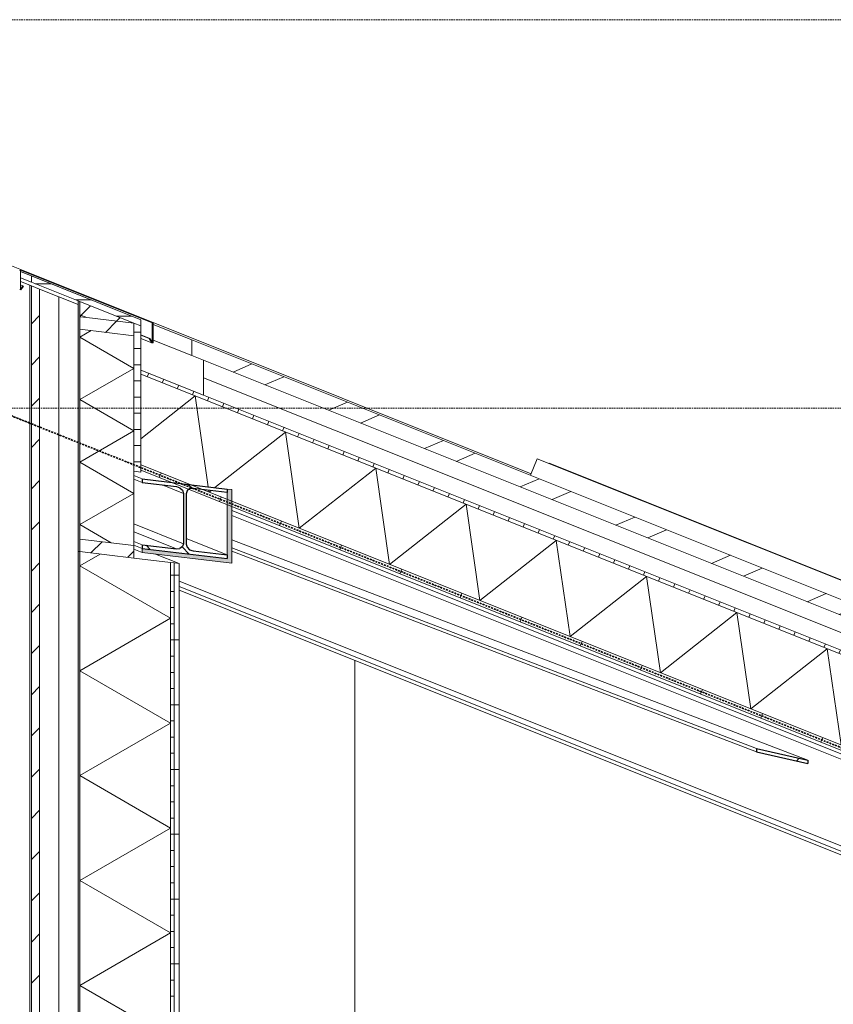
# Model space of a CAD drawing. Extents: x 0 to 92550, y 0 to 59400.
# Tile 84 of 105: x 22679 to 25191, y 46275 to 49315. Entities that reach past the tile are written whole.
import ezdxf
from ezdxf.xclip import XClip

# ---------------------------------------------------------------- set-up
doc = ezdxf.new("R2010")
doc.units = 0
doc.header["$MEASUREMENT"] = 0
doc.header["$XCLIPFRAME"] = 0
doc.linetypes.add('Streeplijn grof', pattern=[937.5, 625, -312.5])
doc.linetypes.add('Streeplijn ultragrof', pattern=[750, 500, -250])
for name, color, linetype in [('ZZ 21 Buitenwand spouwblad hsb', 7, 'Continuous'), ('ZZ 22 Binnenwand metal stud', 7, 'Continuous'), ('ZZ 27 Dakconstructie', 7, 'Continuous'), ('ZZ 27 Dakrandconstructie', 7, 'Continuous'), ('ZZ 28 HDC staalconstructies', 7, 'Continuous'), ('ZZ 41 Buitenwandafwerking gevelhout', 7, 'Continuous'), ('ZZ 45 Plafond koofconstructies', 7, 'Continuous'), ('ZZ 47 Dakafwerking metalen dakbedekking', 7, 'Continuous'), ('ZZ 47 Dakrandafwerking', 7, 'Continuous'), ('ZZ B Bouwbesluitlijnen', 7, 'Continuous')]:
    doc.layers.add(name, color=color, linetype=linetype)
pattern_1 = [(45, (5738.87, 38400), (-63.6396, 63.6396), [])]
pattern_2 = [(68.1986, (5738.87, 38400), (-185.6953, 74.2781), [])]
pattern_3 = [(180, (5738.867, 38400), (0, 50), [])]

# ---------------------------------------------------------------- blocks, each defined once
blk = doc.blocks.new('*X20')
at = {"layer": 'ZZ 41 Buitenwandafwerking gevelhout', "color": 7, "linetype": 'Continuous', "lineweight": 5, "ltscale": 0.01}
for p, q in [((22710.9, 48495.1), (22710.9, 48400)), ((22710.9, 48495.1), (22710.9, 48400)), ((22710.9, 48400), (22710.9, 48300)), ((22710.9, 48400), (22710.9, 48300)), ((22710.9, 48300), (22710.9, 48200)), ((22710.9, 48300), (22710.9, 48200)), ((22710.9, 48200), (22710.9, 48100)), ((22710.9, 48200), (22710.9, 48100)), ((22710.9, 48100), (22710.9, 48000)), ((22710.9, 48100), (22710.9, 48000)), ((22710.9, 48000), (22710.9, 47900)), ((22710.9, 48000), (22710.9, 47900)), ((22710.9, 47900), (22710.9, 47800)), ((22710.9, 47900), (22710.9, 47800)), ((22710.9, 47800), (22710.9, 47700)), ((22710.9, 47800), (22710.9, 47700)), ((22710.9, 47700), (22710.9, 47600)), ((22710.9, 47700), (22710.9, 47600)), ((22710.9, 47600), (22710.9, 47500)), ((22710.9, 47600), (22710.9, 47500)), ((22710.9, 47500), (22710.9, 47400)), ((22710.9, 47500), (22710.9, 47400)), ((22710.9, 47400), (22710.9, 47300)), ((22710.9, 47400), (22710.9, 47300)), ((22710.9, 47300), (22710.9, 47200)), ((22710.9, 47300), (22710.9, 47200)), ((22710.9, 47200), (22710.9, 47100)), ((22710.9, 47200), (22710.9, 47100)), ((22710.9, 47100), (22710.9, 47000)), ((22710.9, 47100), (22710.9, 47000)), ((22710.9, 47000), (22710.9, 46900)), ((22710.9, 47000), (22710.9, 46900)), ((22710.9, 46900), (22710.9, 46800)), ((22710.9, 46900), (22710.9, 46800)), ((22710.9, 46800), (22710.9, 46700)), ((22710.9, 46800), (22710.9, 46700)), ((22710.9, 46700), (22710.9, 46600)), ((22710.9, 46700), (22710.9, 46600)), ((22710.9, 46600), (22710.9, 46500)), ((22710.9, 46600), (22710.9, 46500)), ((22710.9, 46500), (22710.9, 46400)), ((22710.9, 46500), (22710.9, 46400)), ((22710.9, 46400), (22710.9, 46300)), ((22710.9, 46400), (22710.9, 46300)), ((22710.9, 46300), (22710.9, 46200)), ((22710.9, 46300), (22710.9, 46200))]:
    blk.add_line(p, q, dxfattribs=at)
blk = doc.blocks.new('*X82')
at = {"layer": 'ZZ 27 Dakconstructie', "color": 7, "linetype": 'Continuous', "lineweight": 5, "ltscale": 0.01}
for p, q in [((23220.9, 48153.4), (23053.2, 48021.5)), ((23220.9, 48153.4), (23261.3, 47873.2)), ((23499.6, 48041.9), (23282.1, 47870.7)), ((23499.6, 48041.9), (23542.4, 47744.7)), ((23778.4, 47930.4), (23542.4, 47744.7)), ((23778.4, 47930.4), (23821.2, 47633.2)), ((24057.1, 47818.9), (23821.2, 47633.2)), ((24057.1, 47818.9), (24099.9, 47521.7)), ((24335.9, 47707.4), (24099.9, 47521.7)), ((24335.9, 47707.4), (24378.7, 47410.2)), ((24614.6, 47595.9), (24378.7, 47410.2)), ((24614.6, 47595.9), (24657.4, 47298.7)), ((24893.4, 47484.4), (24657.4, 47298.7)), ((24893.4, 47484.4), (24936.2, 47187.2)), ((25172.1, 47372.9), (24936.2, 47187.2)), ((25172.1, 47372.9), (25214.9, 47075.7))]:
    blk.add_line(p, q, dxfattribs=at)
blk = doc.blocks.new('*X83')
at = {"layer": 'ZZ 27 Dakconstructie', "color": 7, "linetype": 'Continuous', "lineweight": 5, "ltscale": 0.01}
for p in [(23262.9, 47861.7), (23269.6, 47860.9)]:
    blk.add_line(p, (23263.7, 47856.2), dxfattribs=at)
blk = doc.blocks.new('*X89')
at = {"layer": 'ZZ 21 Buitenwand spouwblad hsb', "color": 7, "linetype": 'Continuous', "lineweight": 5, "ltscale": 0.01}
for p, q in [((22927.9, 47665.2), (22864.7, 47628.8)), ((23145.1, 47466.8), (22864.7, 47628.8)), ((23145.1, 47466.8), (22864.7, 47304.9)), ((23145.1, 47143), (22864.7, 47304.9)), ((23145.1, 47143), (22864.7, 46981.1)), ((23145.1, 46819.2), (22864.7, 46981.1)), ((23145.1, 46819.2), (22864.7, 46657.3)), ((23145.1, 46495.4), (22864.7, 46657.3)), ((23145.1, 46495.4), (22864.7, 46333.5)), ((23145.1, 46171.6), (22864.7, 46333.5)), ((23145.1, 46171.6), (22864.7, 46009.7)), ((23145.1, 45847.8), (22864.7, 46009.7)), ((23145.1, 45847.8), (22864.7, 45685.9)), ((23145.1, 45524), (22864.7, 45685.9)), ((23145.1, 45524), (22864.7, 45362)), ((23145.1, 45200.1), (22864.7, 45362)), ((23145.1, 45200.1), (22901.7, 45059.6)), ((22986.3, 44968), (22901.7, 45016.9))]:
    blk.add_line(p, q, dxfattribs=at)
blk = doc.blocks.new('*X91')
at = {"layer": 'ZZ 27 Dakrandconstructie', "color": 7, "linetype": 'Continuous', "lineweight": 5, "ltscale": 0.01}
for p, q in [((22899.6, 48355.1), (22864.7, 48334.9)), ((23031.8, 48238.5), (22864.7, 48334.9)), ((23031.8, 48238.5), (22864.7, 48142)), ((23031.8, 48045.6), (22864.7, 48142)), ((23031.8, 48045.6), (22864.7, 47949.1)), ((23031.8, 47852.7), (22864.7, 47949.1)), ((23031.8, 47852.7), (22864.7, 47756.2)), ((22961.9, 47700.1), (22864.7, 47756.2))]:
    blk.add_line(p, q, dxfattribs=at)
blk = doc.blocks.new('Drawing_1_1', base_point=(5738.9, 38400))
at = {"layer": 'ZZ 21 Buitenwand spouwblad hsb', "linetype": 'Continuous', "lineweight": 0, "true_color": 0x7f7f7f}
blk.add_hatch(color=8, dxfattribs=at).paths.add_polyline_path([(22864.7, 47672.8), (22859.9, 47673.4), (22859.9, 45165), (22864.7, 45165)])
at = {"layer": 'ZZ 21 Buitenwand spouwblad hsb', "linetype": 'Continuous', "lineweight": 0, "true_color": 0x000000}
h = blk.add_hatch(dxfattribs=at)
h.set_pattern_fill('325_Hout_plaatmateriaal__BC', color=18, style=0, pattern_type=2)
h.set_pattern_definition([(360, (5738.867, 38400), (0, 50), [])])
h.paths.add_polyline_path([(23155.9, 47638), (23145.1, 47639.3), (23145.1, 44968), (23155.9, 44968)])
h = blk.add_hatch(dxfattribs=at)
h.set_pattern_fill('930_Lijnen_vert_200_0001', color=18, style=0, pattern_type=2)
h.set_pattern_definition([(1e-14, (5738.87, 38400), (0, 200), [])])
h.paths.add_polyline_path([(23171.4, 47636.2), (23155.9, 47638), (23155.9, 44968), (23171.4, 44968)])
at = {"layer": 'ZZ 27 Dakconstructie', "linetype": 'Continuous', "lineweight": 0, "true_color": 0x000000}
h = blk.add_hatch(dxfattribs=at)
h.set_pattern_fill('325_Hout_plaatmateriaal__BC', color=18, style=0, pattern_type=2)
h.set_pattern_definition([(68.1986, (5738.867, 38400), (-46.42383, 18.56953), [])])
h.paths.add_polyline_path([(27838.9, 46319.1), (23053.2, 48233.4), (23053.2, 48220.4), (27838.9, 46306.2)])
h = blk.add_hatch(dxfattribs=at)
h.set_pattern_fill('930_Lijnen_vert_200_0001', color=18, style=0, pattern_type=2)
h.set_pattern_definition(pattern_2)
h.paths.add_polyline_path([(23053.2, 47924.2), (23146.7, 47886.9), (23204.3, 47880), (23053.2, 47940.4)])
h = blk.add_hatch(dxfattribs=at)
h.set_pattern_fill('930_Lijnen_vert_200_0001', color=18, style=0, pattern_type=2)
h.set_pattern_definition(pattern_2)
h.paths.add_polyline_path([(23201.7, 47864.9), (23320, 47817.5), (23320, 47833.7), (23244.5, 47863.9), (23214.4, 47867.5), (23203.6, 47866.3)])
h = blk.add_hatch(dxfattribs=at)
h.set_pattern_fill('930_Lijnen_vert_200_0001', color=18, style=0, pattern_type=2)
h.set_pattern_definition(pattern_2)
h.paths.add_polyline_path([(27838.9, 46026.2), (23334.4, 47828), (23334.4, 47811.8), (27838.9, 46010)])
at = {"layer": 'ZZ 27 Dakrandconstructie', "linetype": 'Continuous', "lineweight": 0, "true_color": 0x000000}
h = blk.add_hatch(dxfattribs=at)
h.set_pattern_fill('325_Hout_plaatmateriaal__BC', color=18, style=0, pattern_type=2)
h.set_pattern_definition(pattern_3)
h.paths.add_polyline_path([(23053.2, 48389), (22715.5, 48524.2), (22715.5, 48504.8), (22859.9, 48447), (22864.7, 48445.1), (23031.8, 48378.2), (23053.2, 48369.6)])
at = {"layer": 'ZZ 27 Dakrandconstructie', "linetype": 'Continuous', "lineweight": 0, "true_color": 0x7f7f7f}
blk.add_hatch(color=8, dxfattribs=at).paths.add_polyline_path([(22859.9, 48447), (22859.9, 47673.4), (22864.7, 47672.8), (22864.7, 47711.7), (22864.7, 48359.3), (22864.7, 48398.2), (22864.7, 48404.2), (22864.7, 48445.1)])
at = {"layer": 'ZZ 27 Dakrandconstructie', "linetype": 'Continuous', "lineweight": 0, "true_color": 0x000000}
h = blk.add_hatch(dxfattribs=at)
h.set_pattern_fill('310_Naaldhout__01__0001', color=18, style=0, pattern_type=2)
h.set_pattern_definition(pattern_1)
h.paths.add_polyline_path([(23031.8, 48378.2), (22864.7, 48445.1), (22864.7, 48404.2), (22886.1, 48395.6)])
h = blk.add_hatch(dxfattribs=at)
h.set_pattern_fill('310_Naaldhout__01__0001', color=18, style=0, pattern_type=2)
h.set_pattern_definition(pattern_1)
h.paths.add_polyline_path([(22886.1, 48395.6), (22864.7, 48404.2), (22864.7, 48398.2)])
h = blk.add_hatch(dxfattribs=at)
h.set_pattern_fill('310_Naaldhout__01__0001', color=18, style=0, pattern_type=2)
h.set_pattern_definition(pattern_1)
h.paths.add_polyline_path([(22886.1, 48395.6), (22864.7, 48398.2), (22864.7, 48359.3), (23031.8, 48339.3), (23031.8, 48378.2)])
h = blk.add_hatch(dxfattribs=at)
h.set_pattern_fill('325_Hout_plaatmateriaal__BC', color=18, style=0, pattern_type=2)
h.set_pattern_definition(pattern_3)
h.paths.add_polyline_path([(23031.8, 48339.3), (23031.8, 47921), (23053.2, 47918.5), (23053.2, 48369.6), (23031.8, 48378.2)])
h = blk.add_hatch(dxfattribs=at)
h.set_pattern_fill('310_Naaldhout__01__0001', color=18, style=0, pattern_type=2)
h.set_pattern_definition(pattern_1)
h.paths.add_polyline_path([(23031.8, 47691.8), (22864.7, 47711.7), (22864.7, 47672.8), (23031.8, 47652.9)])
at = {"layer": 'ZZ 28 HDC staalconstructies', "linetype": 'Continuous', "lineweight": 0, "true_color": 0x000000}
h = blk.add_hatch(dxfattribs=at)
h.set_pattern_fill('515_Staal_0001', color=18, style=0, pattern_type=2)
h.set_pattern_definition([(135, (5738.87, 38400), (159.099, 159.099), []), (135, (5685.83, 38346.97), (159.099, 159.099), [])])
h.paths.add_polyline_path([(23173.8, 47682.4), (23163, 47681.2), (23057.3, 47693.8), (23057.3, 47682.6), (23320, 47651.2), (23320, 47662.4), (23214.4, 47675.1), (23203.6, 47678.8), (23195.7, 47686.5), (23192.9, 47696.1), (23192.9, 47851.7), (23195.7, 47860.5), (23203.6, 47866.3), (23214.4, 47867.5), (23320, 47854.9), (23320, 47866.1), (23057.3, 47897.5), (23057.3, 47886.3), (23163, 47873.6), (23173.8, 47869.9), (23181.6, 47862.2), (23184.5, 47852.7), (23184.5, 47697.1), (23181.6, 47688.2)])
h = blk.add_hatch(dxfattribs=at)
h.set_pattern_fill('515_Staal_0001', color=18, style=0, pattern_type=2)
h.set_pattern_definition([(45, (5738.87, 38400), (-159.099, 159.099), []), (45, (5685.83, 38453.03), (-159.099, 159.099), [])])
h.paths.add_polyline_path([(25112.4, 47028.5), (24954.4, 47064.8), (24954.4, 47054.4), (25112.4, 47018.1)])
at = {"layer": 'ZZ 41 Buitenwandafwerking gevelhout', "linetype": 'Continuous', "lineweight": 0, "true_color": 0x000000}
h = blk.add_hatch(dxfattribs=at)
h.set_pattern_fill('310_Naaldhout__01__0001', color=18, style=0, pattern_type=2)
h.set_pattern_definition(pattern_1)
h.paths.add_polyline_path([(22715.5, 44990), (22740.6, 44990), (22740.6, 45165), (22740.6, 48483.3), (22715.5, 48493.3)])
at = {"layer": 'ZZ 45 Plafond koofconstructies', "linetype": 'Continuous', "lineweight": 0, "true_color": 0x7f7f7f}
for points in [[(23320, 47651.2), (23334.4, 47649.5), (23334.4, 47864.4), (23320, 47866.1)], [(23334.4, 47637.2), (23334.4, 47649.5), (23057.3, 47682.6), (23057.3, 47670.3)]]:
    blk.add_hatch(color=8, dxfattribs=at).paths.add_polyline_path(points)
at = {"layer": 'ZZ 47 Dakafwerking metalen dakbedekking', "linetype": 'Continuous', "lineweight": 0, "true_color": 0x000000}
h = blk.add_hatch(dxfattribs=at)
h.set_pattern_fill('515_Staal_0001', color=18, style=0, pattern_type=2)
h.set_pattern_definition([(23.1986, (5738.87, 38400), (-88.6318, 206.8076), []), (23.1986, (5709.32, 38468.94), (-88.6318, 206.8076), [])])
h.paths.add_polyline_path([(23210.7, 48278.1), (27931.7, 46389.7), (27948.4, 46431.5), (23210.7, 48326.5)])
at = {"layer": 'ZZ 47 Dakrandafwerking', "linetype": 'Continuous', "lineweight": 0, "true_color": 0x000000}
h = blk.add_hatch(dxfattribs=at)
h.set_pattern_fill('505_Aluminium_0001', color=18, style=0, pattern_type=2)
h.set_pattern_definition([(135, (5738.87, 38400), (176.7767, 176.7767), []), (135, (5703.5, 38364.64), (176.7767, 176.7767), []), (135, (5668.16, 38329.3), (176.7767, 176.7767), [])])
h.paths.add_polyline_path([(23090.8, 48380.4), (22679.1, 48545.2), (22679.1, 48481.8), (22682.9, 48481.3), (22691.1, 48492.5), (22689, 48493.7), (22681.5, 48483.5), (22681.5, 48542.1), (23088.4, 48379.2), (23088.4, 48319.3), (23081, 48331.3), (23078.9, 48330.5), (23087.1, 48317.4), (23090.8, 48317)])
at = {"layer": 'ZZ 21 Buitenwand spouwblad hsb', "color": 7, "linetype": 'Continuous', "lineweight": 9, "ltscale": 0.01}
for p, q in [((22859.9, 47673.4), (22859.9, 45165)), ((22864.7, 47672.8), (22864.7, 45165)), ((22864.7, 47672.8), (23031.8, 47652.9)), ((23031.8, 47652.9), (23145.1, 47639.3)), ((23145.1, 47639.3), (23145.1, 44968)), ((23155.9, 47638), (23155.9, 44968)), ((23171.4, 47636.2), (23171.4, 44968))]:
    blk.add_line(p, q, dxfattribs=at)
at = {"layer": 'ZZ 21 Buitenwand spouwblad hsb', "color": 7, "linetype": 'Continuous', "lineweight": 5, "ltscale": 0.01}
blk.add_line((23171.4, 47636.2), (23098.6, 47665.4), dxfattribs=at)
at = {"layer": 'ZZ 21 Buitenwand spouwblad hsb', "color": 7, "linetype": 'Continuous', "lineweight": 9, "ltscale": 0.01, "flags": 128}
blk.add_lwpolyline([(23145.1, 47639.3), (23155.9, 47638), (23171.4, 47636.2)], dxfattribs=at)
at = {"layer": 'ZZ 22 Binnenwand metal stud', "color": 7, "linetype": 'Continuous', "lineweight": 5, "ltscale": 0.01}
blk.add_line((23713.9, 47336.8), (23713.9, 42200), dxfattribs=at)
at = {"layer": 'ZZ 27 Dakconstructie', "color": 7, "linetype": 'Continuous', "lineweight": 5, "ltscale": 0.01}
for p, q in [((23246.6, 48263.7), (23246.6, 48209.9)), ((24256.1, 47908.4), (24276.5, 47959.5)), ((24276.5, 47959.5), (25789.9, 47354.1)), ((24314, 47945.5), (25753.2, 47369.9))]:
    blk.add_line(p, q, dxfattribs=at)
at = {"layer": 'ZZ 27 Dakconstructie', "color": 7, "linetype": 'Continuous', "lineweight": 9, "ltscale": 0.01}
for p, q in [((23053.1, 48233.4), (23053.1, 48220.5)), ((23053.1, 48233.4), (23246.6, 48156)), ((23053.1, 48220.5), (23053.1, 47940.5)), ((23053.1, 48220.5), (27838.9, 46306.2)), ((23246.6, 48209.9), (23246.6, 48156)), ((23246.6, 48209.9), (27838.9, 46373)), ((23246.6, 48156), (27838.9, 46319.1)), ((23053.1, 47940.5), (23053.1, 47924.3)), ((23053.1, 47940.5), (27838.9, 46026.2)), ((23053.1, 47924.3), (27693.9, 46068))]:
    blk.add_line(p, q, dxfattribs=at)
at = {"layer": 'ZZ 27 Dakrandconstructie', "color": 7, "linetype": 'Continuous', "lineweight": 5, "ltscale": 0.01}
for p, q in [((23053.2, 48389), (22681.5, 48538)), ((22715.5, 48524.2), (22681.5, 48537.8)), ((22715.5, 48504.8), (22681.5, 48518.4)), ((23031.8, 47921), (23031.8, 47691.8))]:
    blk.add_line(p, q, dxfattribs=at)
at = {"layer": 'ZZ 27 Dakrandconstructie', "color": 7, "linetype": 'Continuous', "lineweight": 9, "ltscale": 0.01}
for p, q in [((22715.5, 48524.2), (22715.5, 48504.8)), ((22715.5, 48524.2), (23053.2, 48389)), ((22715.5, 48504.8), (22859.9, 48447)), ((22859.9, 48447), (22859.9, 48435.5)), ((22859.9, 48435.5), (22859.9, 47673.4)), ((22864.7, 48404.2), (22886.1, 48395.6)), ((22864.7, 48359.3), (23031.8, 48339.3)), ((23031.8, 47921), (23053.2, 47918.5)), ((22864.7, 47711.7), (23031.8, 47691.8)), ((22859.9, 47673.4), (22864.7, 47672.8)), ((23031.8, 47691.8), (23031.8, 47652.9))]:
    blk.add_line(p, q, dxfattribs=at)
at = {"layer": 'ZZ 27 Dakrandconstructie', "color": 7, "linetype": 'Continuous', "lineweight": 9, "ltscale": 0.01, "flags": 128}
for points in [[(22859.9, 48447), (22864.7, 48445.1), (23031.8, 48378.2), (23053.2, 48369.6)], [(22864.7, 48445.1), (22864.7, 48404.2), (22864.7, 48398.2), (22864.7, 48359.3), (22864.7, 47711.7), (22864.7, 47672.8)], [(22864.7, 48398.2), (22886.1, 48395.6), (23031.8, 48378.2)], [(23031.8, 48378.2), (23031.8, 48339.3), (23031.8, 47921)], [(23053.2, 48389), (23053.2, 48369.6), (23053.2, 47918.5)]]:
    blk.add_lwpolyline(points, dxfattribs=at)
at = {"layer": 'ZZ 28 HDC staalconstructies', "color": 7, "linetype": 'Continuous', "lineweight": 5, "ltscale": 0.01}
for p, q in [((23057.3, 47897.5), (23031.8, 47907.8)), ((23057.3, 47886.3), (23031.8, 47896.5)), ((23184.5, 47852.7), (23118.8, 47878.9)), ((27693.9, 46068), (23334.4, 47811.8)), ((27693.9, 46056.4), (23334.4, 47800.2)), ((26640.9, 46461.4), (23334.4, 47784.1)), ((23184.5, 47697.1), (23031.8, 47758.2)), ((23163, 47681.2), (23031.8, 47733.7)), ((23057.3, 47693.8), (23031.8, 47704.1)), ((23320, 47662.4), (23192.9, 47713.3)), ((23334.4, 47708.9), (25112.4, 47028.5)), ((23214.4, 47675.1), (23202.7, 47679.7)), ((23334.4, 47684.7), (24954.4, 47064.8)), ((23334.4, 47674.2), (24954.4, 47054.4)), ((27693.9, 45772.5), (23171.4, 47581.5)), ((27693.9, 45756.4), (23171.4, 47565.4)), ((27693.9, 45744.8), (23171.4, 47553.8))]:
    blk.add_line(p, q, dxfattribs=at)
at = {"layer": 'ZZ 28 HDC staalconstructies', "color": 7, "linetype": 'Continuous', "lineweight": 25, "ltscale": 0.01}
for p, q in [((23057.3, 47897.5), (23057.3, 47886.3)), ((23057.3, 47897.5), (23320, 47866.1)), ((23173.8, 47869.9), (23181.6, 47862.2)), ((23203.6, 47866.3), (23195.7, 47860.5)), ((23320, 47866.1), (23320, 47854.9)), ((23057.3, 47693.8), (23057.3, 47682.6)), ((23057.3, 47682.6), (23320, 47651.2)), ((23181.6, 47688.2), (23173.8, 47682.4)), ((23195.7, 47686.5), (23203.6, 47678.8)), ((23320, 47662.4), (23320, 47651.2)), ((24954.4, 47064.8), (24954.4, 47054.4)), ((24954.4, 47064.8), (25112.4, 47028.5)), ((24954.4, 47054.4), (25112.4, 47018.1)), ((25112.4, 47028.5), (25112.4, 47018.1))]:
    blk.add_line(p, q, dxfattribs=at)
at = {"layer": 'ZZ 28 HDC staalconstructies', "color": 7, "linetype": 'Continuous', "lineweight": 25, "ltscale": 0.01, "flags": 128}
for points in [[(23057.3, 47886.3), (23163, 47873.6), (23173.8, 47869.9)], [(23181.6, 47862.2), (23184.5, 47852.7), (23184.5, 47697.1), (23181.6, 47688.2)], [(23195.7, 47860.5), (23192.9, 47851.7), (23192.9, 47696.1), (23195.7, 47686.5)], [(23320, 47854.9), (23214.4, 47867.5), (23203.6, 47866.3)], [(23057.3, 47693.8), (23163, 47681.2), (23173.8, 47682.4)], [(23203.6, 47678.8), (23214.4, 47675.1), (23320, 47662.4)]]:
    blk.add_lwpolyline(points, dxfattribs=at)
at = {"layer": 'ZZ 41 Buitenwandafwerking gevelhout', "color": 7, "linetype": 'Streeplijn ultragrof', "lineweight": 5, "ltscale": 0.01}
for p, q in [((7788.9, 49315.3), (62238.9, 49315.3)), ((7788.9, 48115.3), (62238.9, 48115.3))]:
    blk.add_line(p, q, dxfattribs=at)
at = {"layer": 'ZZ 41 Buitenwandafwerking gevelhout', "color": 7, "linetype": 'Continuous', "lineweight": 5, "ltscale": 0.01}
for p, q in [((22715.5, 48493.3), (22681.5, 48506.9)), ((22800.3, 48459.4), (22800.3, 45165))]:
    blk.add_line(p, q, dxfattribs=at)
at = {"layer": 'ZZ 41 Buitenwandafwerking gevelhout', "color": 7, "linetype": 'Continuous', "lineweight": 9, "ltscale": 0.01}
for q in [(22715.5, 44990), (22740.6, 48483.3)]:
    blk.add_line((22715.5, 48493.3), q, dxfattribs=at)
at = {"layer": 'ZZ 41 Buitenwandafwerking gevelhout', "color": 7, "linetype": 'Continuous', "lineweight": 9, "ltscale": 0.01, "flags": 128}
blk.add_lwpolyline([(22740.6, 48483.3), (22740.6, 45165), (22740.6, 44990)], dxfattribs=at)
at = {"layer": 'ZZ 41 Buitenwandafwerking gevelhout', "color": 7, "linetype": 'Continuous', "lineweight": 5, "ltscale": 0.01, "flags": 128}
blk.add_lwpolyline([(22740.6, 48483.3), (22800.3, 48459.4), (22859.9, 48435.5)], dxfattribs=at)
at = {"layer": 'ZZ 45 Plafond koofconstructies', "color": 7, "linetype": 'Continuous', "lineweight": 9, "ltscale": 0.01}
for p, q in [((23320, 47866.1), (23334.4, 47864.4)), ((23320, 47854.9), (23320, 47662.4)), ((23334.4, 47864.4), (23334.4, 47649.5)), ((23057.3, 47682.6), (23057.3, 47670.3)), ((23057.3, 47670.3), (23334.4, 47637.2)), ((23334.4, 47649.5), (23334.4, 47637.2))]:
    blk.add_line(p, q, dxfattribs=at)
at = {"layer": 'ZZ 45 Plafond koofconstructies', "color": 7, "linetype": 'Continuous', "lineweight": 5, "ltscale": 0.01}
for p, q in [((23031.8, 47692.8), (23057.3, 47682.6)), ((23031.8, 47680.5), (23057.3, 47670.3))]:
    blk.add_line(p, q, dxfattribs=at)
at = {"layer": 'ZZ 47 Dakafwerking metalen dakbedekking', "color": 7, "linetype": 'Continuous', "lineweight": 5, "ltscale": 0.01}
for p, q in [((23090.8, 48374.5), (23210.7, 48326.5)), ((23210.7, 48278.1), (23090.8, 48326))]:
    blk.add_line(p, q, dxfattribs=at)
at = {"layer": 'ZZ 47 Dakafwerking metalen dakbedekking', "color": 7, "linetype": 'Continuous', "lineweight": 9, "ltscale": 0.01}
for p, q in [((23210.7, 48326.5), (23210.7, 48278.1)), ((23210.7, 48326.5), (27948.4, 46431.5)), ((23210.7, 48278.1), (23246.6, 48263.7)), ((23246.6, 48263.7), (27838.9, 46426.8))]:
    blk.add_line(p, q, dxfattribs=at)
at = {"layer": 'ZZ 47 Dakrandafwerking', "color": 7, "linetype": 'Continuous', "lineweight": 5, "ltscale": 0.01}
for p, q in [((23090.8, 48380.4), (20818.1, 49291.1)), ((22679.1, 48545.2), (23090.8, 48380.4)), ((22681.5, 48542.1), (22681.5, 48483.5)), ((22681.5, 48542.1), (23088.4, 48379.2)), ((22689, 48493.7), (22681.5, 48496.7)), ((22689, 48493.7), (22681.5, 48483.5)), ((22689, 48493.7), (22691.1, 48492.5)), ((22679.1, 48481.8), (22682.9, 48481.3)), ((22691.1, 48492.5), (22682.9, 48481.3)), ((23088.4, 48379.2), (23088.4, 48319.3)), ((23090.8, 48380.4), (23090.8, 48317)), ((24257.9, 47913), (23090.8, 48379.9)), ((23081, 48331.3), (23053.2, 48342.4)), ((23078.9, 48330.5), (23053.2, 48340.8)), ((23087.1, 48317.4), (23053.2, 48331)), ((23081, 48331.3), (23078.9, 48330.5)), ((23078.9, 48330.5), (23087.1, 48317.4)), ((23081, 48331.3), (23088.4, 48319.3)), ((23087.1, 48317.4), (23090.8, 48317))]:
    blk.add_line(p, q, dxfattribs=at)
at = {"layer": 'ZZ B Bouwbesluitlijnen', "color": 7, "linetype": 'Continuous', "lineweight": 5, "ltscale": 0.01}
blk.add_line((20738.9, 48858.1), (22715.5, 48067.4), dxfattribs=at)
at = {"layer": 'ZZ B Bouwbesluitlijnen', "color": 1, "linetype": 'Streeplijn grof', "lineweight": 35, "ltscale": 0.01}
for p, q in [((22251.3, 48253.1), (22715.5, 48067.4)), ((22715.5, 48067.4), (28238.9, 45858.1))]:
    blk.add_line(p, q, dxfattribs=at)
at = {"layer": 'ZZ 41 Buitenwandafwerking gevelhout', "color": 7, "linetype": 'Continuous', "lineweight": 25, "ltscale": 0.01}
for name in ['*X20', '*X91', '*X82', '*X83', '*X89']:
    blk.add_blockref(name, (0, 0), dxfattribs=at)

msp = doc.modelspace()

# ---------------------------------------------------------------- block references
at = {"color": 7, "linetype": 'Continuous', "lineweight": 25, "ltscale": 0.01}
ref = msp.add_blockref('Drawing_1_1', (5738.9, 38400), dxfattribs=at)
XClip(ref).set_block_clipping_path([(7788.8666666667, 35400), (63337.9746950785, 51400)])

doc.saveas('drawing.dxf')
